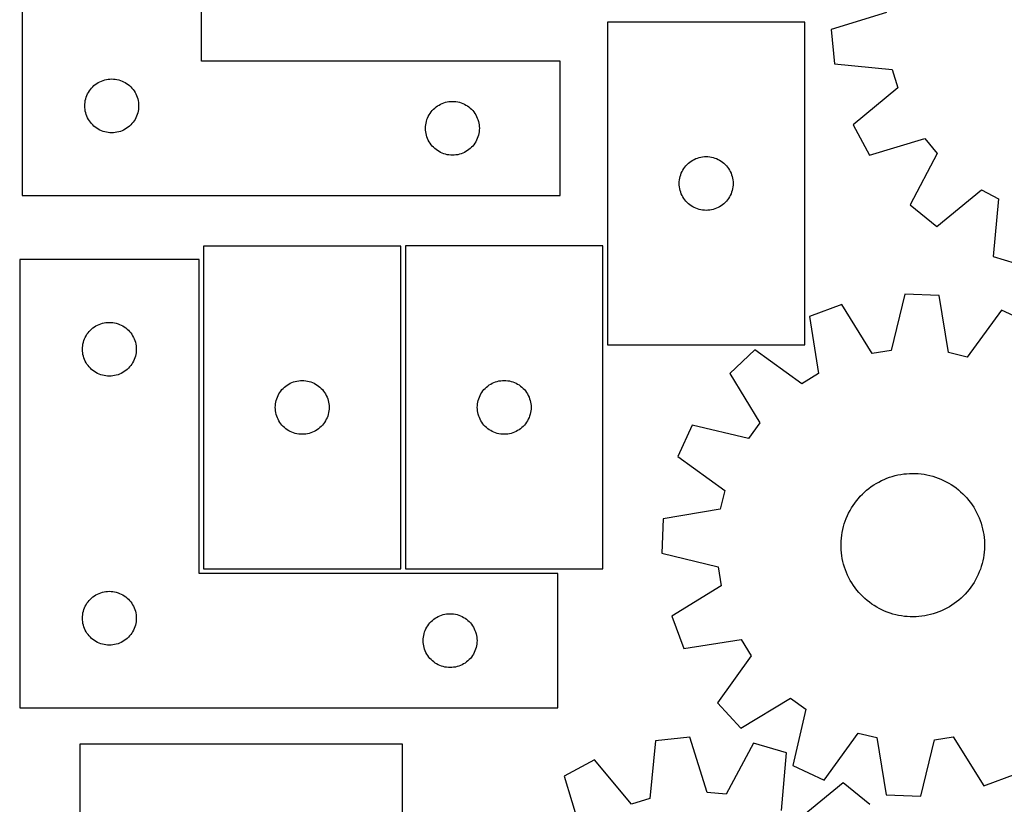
# Model space of a CAD drawing. Header units: millimetres. Extents: x 7 to 1243, y 7 to 1529.
# Tile 14 of 26: x 7 to 336, y 1039 to 1301. Entities that reach past the tile are written whole.
import ezdxf

# ---------------------------------------------------------------- set-up
doc = ezdxf.new("R2010")
doc.units = ezdxf.units.MM
doc.layers.add('CUT', color=7, linetype='CONTINUOUS', true_color=0x000000)

msp = doc.modelspace()

# ---------------------------------------------------------------- linework, layer by layer
at = {"layer": 'CUT'}
for p, q in [((7.358367, 1392.456818), (7.358367, 1242.456818)), ((67.358367, 1287.456818), (67.358367, 1392.456818)), ((296.609972, 1303.73497), (278.089155, 1298.04096)), ((269.239775, 1300.493684), (203.239775, 1300.493684)), ((203.239775, 1300.493684), (203.239775, 1192.493684)), ((269.239775, 1192.493684), (269.239775, 1300.493684)), ((278.089155, 1298.04096), (279.223285, 1286.560576)), ((187.358367, 1287.456818), (67.358367, 1287.456818)), ((187.358367, 1242.456818), (187.358367, 1287.456818)), ((279.223285, 1286.560576), (298.500232, 1284.60055)), ((36.183631, 1281.379822), (36.769739, 1281.437549)), ((36.769739, 1281.437549), (37.358367, 1281.456818)), ((37.358367, 1281.456818), (37.946995, 1281.437549)), ((37.946995, 1281.437549), (38.533103, 1281.379822)), ((298.500232, 1284.60055), (300.368523, 1278.448137)), ((30.218187, 1277.935671), (30.591809, 1278.390931)), ((30.591809, 1278.390931), (30.994406, 1278.820779)), ((30.994406, 1278.820779), (31.424255, 1279.223377)), ((31.424255, 1279.223377), (31.879514, 1279.596999)), ((31.879514, 1279.596999), (32.358235, 1279.940045)), ((32.358235, 1279.940045), (32.858367, 1280.251047)), ((32.858367, 1280.251047), (33.377769, 1280.528673)), ((33.377769, 1280.528673), (33.914216, 1280.771734)), ((33.914216, 1280.771734), (34.465412, 1280.97919)), ((34.465412, 1280.97919), (35.028996, 1281.150151)), ((35.028996, 1281.150151), (35.602554, 1281.283886)), ((35.602554, 1281.283886), (36.183631, 1281.379822)), ((38.533103, 1281.379822), (39.11418, 1281.283886)), ((39.11418, 1281.283886), (39.687738, 1281.150151)), ((39.687738, 1281.150151), (40.251322, 1280.97919)), ((40.251322, 1280.97919), (40.802518, 1280.771734)), ((40.802518, 1280.771734), (41.338965, 1280.528673)), ((41.338965, 1280.528673), (41.858367, 1280.251047)), ((41.858367, 1280.251047), (42.358499, 1279.940045)), ((42.358499, 1279.940045), (42.83722, 1279.596999)), ((42.83722, 1279.596999), (43.292479, 1279.223377)), ((43.292479, 1279.223377), (43.722328, 1278.820779)), ((43.722328, 1278.820779), (44.124925, 1278.390931)), ((44.124925, 1278.390931), (44.498547, 1277.935671)), ((300.368523, 1278.448137), (285.436522, 1266.099949)), ((28.665035, 1274.78619), (28.835996, 1275.349774)), ((28.835996, 1275.349774), (29.043451, 1275.900969)), ((29.043451, 1275.900969), (29.286512, 1276.437417)), ((29.286512, 1276.437417), (29.564138, 1276.956818)), ((29.564138, 1276.956818), (29.87514, 1277.456951)), ((29.87514, 1277.456951), (30.218187, 1277.935671)), ((44.498547, 1277.935671), (44.841593, 1277.456951)), ((44.841593, 1277.456951), (45.152596, 1276.956818)), ((45.152596, 1276.956818), (45.430222, 1276.437417)), ((45.430222, 1276.437417), (45.673283, 1275.900969)), ((45.673283, 1275.900969), (45.880738, 1275.349774)), ((45.880738, 1275.349774), (46.051699, 1274.78619)), ((28.358367, 1272.456818), (28.377637, 1273.045447)), ((28.377637, 1271.86819), (28.358367, 1272.456818)), ((28.377637, 1273.045447), (28.435363, 1273.631554)), ((28.435363, 1271.282083), (28.377637, 1271.86819)), ((28.435363, 1273.631554), (28.531299, 1274.212631)), ((28.531299, 1274.212631), (28.665035, 1274.78619)), ((46.051699, 1274.78619), (46.185435, 1274.212631)), ((46.185435, 1274.212631), (46.281371, 1273.631554)), ((46.281371, 1273.631554), (46.339097, 1273.045447)), ((46.339097, 1271.86819), (46.281371, 1271.282083)), ((46.339097, 1273.045447), (46.358367, 1272.456818)), ((46.358367, 1272.456818), (46.339097, 1271.86819)), ((144.994406, 1271.320779), (145.424255, 1271.723377)), ((145.424255, 1271.723377), (145.879514, 1272.096999)), ((145.879514, 1272.096999), (146.358235, 1272.440045)), ((146.358235, 1272.440045), (146.858367, 1272.751047)), ((146.858367, 1272.751047), (147.377769, 1273.028673)), ((147.377769, 1273.028673), (147.914216, 1273.271734)), ((147.914216, 1273.271734), (148.465412, 1273.47919)), ((148.465412, 1273.47919), (149.028996, 1273.650151)), ((149.028996, 1273.650151), (149.602554, 1273.783886)), ((149.602554, 1273.783886), (150.183631, 1273.879822)), ((150.183631, 1273.879822), (150.769739, 1273.937549)), ((150.769739, 1273.937549), (151.358367, 1273.956818)), ((151.358367, 1273.956818), (151.946995, 1273.937549)), ((151.946995, 1273.937549), (152.533103, 1273.879822)), ((152.533103, 1273.879822), (153.11418, 1273.783886)), ((153.11418, 1273.783886), (153.687738, 1273.650151)), ((153.687738, 1273.650151), (154.251322, 1273.47919)), ((154.251322, 1273.47919), (154.802518, 1273.271734)), ((154.802518, 1273.271734), (155.338965, 1273.028673)), ((155.338965, 1273.028673), (155.858367, 1272.751047)), ((155.858367, 1272.751047), (156.358499, 1272.440045)), ((156.358499, 1272.440045), (156.83722, 1272.096999)), ((156.83722, 1272.096999), (157.292479, 1271.723377)), ((157.292479, 1271.723377), (157.722328, 1271.320779)), ((28.531299, 1270.701006), (28.435363, 1271.282083)), ((28.665035, 1270.127447), (28.531299, 1270.701006)), ((28.835996, 1269.563863), (28.665035, 1270.127447)), ((29.043451, 1269.012668), (28.835996, 1269.563863)), ((29.286512, 1268.47622), (29.043451, 1269.012668)), ((29.564138, 1267.956818), (29.286512, 1268.47622)), ((45.430222, 1268.47622), (45.152596, 1267.956818)), ((45.673283, 1269.012668), (45.430222, 1268.47622)), ((45.880738, 1269.563863), (45.673283, 1269.012668)), ((46.051699, 1270.127447), (45.880738, 1269.563863)), ((46.185435, 1270.701006), (46.051699, 1270.127447)), ((46.281371, 1271.282083), (46.185435, 1270.701006)), ((142.835996, 1267.849774), (143.043451, 1268.400969)), ((143.043451, 1268.400969), (143.286512, 1268.937417)), ((143.286512, 1268.937417), (143.564138, 1269.456818)), ((143.564138, 1269.456818), (143.87514, 1269.956951)), ((143.87514, 1269.956951), (144.218187, 1270.435671)), ((144.218187, 1270.435671), (144.591809, 1270.890931)), ((144.591809, 1270.890931), (144.994406, 1271.320779)), ((157.722328, 1271.320779), (158.124925, 1270.890931)), ((158.124925, 1270.890931), (158.498547, 1270.435671)), ((158.498547, 1270.435671), (158.841593, 1269.956951)), ((158.841593, 1269.956951), (159.152596, 1269.456818)), ((159.152596, 1269.456818), (159.430222, 1268.937417)), ((159.430222, 1268.937417), (159.673283, 1268.400969)), ((159.673283, 1268.400969), (159.880738, 1267.849774)), ((29.87514, 1267.456686), (29.564138, 1267.956818)), ((30.218187, 1266.977966), (29.87514, 1267.456686)), ((30.591809, 1266.522706), (30.218187, 1266.977966)), ((30.994406, 1266.092857), (30.591809, 1266.522706)), ((31.424255, 1265.69026), (30.994406, 1266.092857)), ((31.879514, 1265.316638), (31.424255, 1265.69026)), ((32.358235, 1264.973592), (31.879514, 1265.316638)), ((32.858367, 1264.66259), (32.358235, 1264.973592)), ((42.358499, 1264.973592), (41.858367, 1264.66259)), ((42.83722, 1265.316638), (42.358499, 1264.973592)), ((43.292479, 1265.69026), (42.83722, 1265.316638)), ((43.722328, 1266.092857), (43.292479, 1265.69026)), ((44.124925, 1266.522706), (43.722328, 1266.092857)), ((44.498547, 1266.977966), (44.124925, 1266.522706)), ((44.841593, 1267.456686), (44.498547, 1266.977966)), ((45.152596, 1267.956818), (44.841593, 1267.456686)), ((142.358367, 1264.956818), (142.377637, 1265.545447)), ((142.377637, 1264.36819), (142.358367, 1264.956818)), ((142.377637, 1265.545447), (142.435363, 1266.131554)), ((142.435363, 1266.131554), (142.531299, 1266.712631)), ((142.531299, 1266.712631), (142.665035, 1267.28619)), ((142.665035, 1267.28619), (142.835996, 1267.849774)), ((159.880738, 1267.849774), (160.051699, 1267.28619)), ((160.051699, 1267.28619), (160.185435, 1266.712631)), ((160.185435, 1266.712631), (160.281371, 1266.131554)), ((160.281371, 1266.131554), (160.339097, 1265.545447)), ((160.339097, 1265.545447), (160.358367, 1264.956818)), ((160.358367, 1264.956818), (160.339097, 1264.36819)), ((285.436522, 1266.099949), (290.877674, 1255.927469)), ((33.377769, 1264.384964), (32.858367, 1264.66259)), ((33.914216, 1264.141903), (33.377769, 1264.384964)), ((34.465412, 1263.934447), (33.914216, 1264.141903)), ((35.028996, 1263.763486), (34.465412, 1263.934447)), ((35.602554, 1263.629751), (35.028996, 1263.763486)), ((36.183631, 1263.533815), (35.602554, 1263.629751)), ((36.769739, 1263.476088), (36.183631, 1263.533815)), ((37.358367, 1263.456818), (36.769739, 1263.476088)), ((37.946995, 1263.476088), (37.358367, 1263.456818)), ((38.533103, 1263.533815), (37.946995, 1263.476088)), ((39.11418, 1263.629751), (38.533103, 1263.533815)), ((39.687738, 1263.763486), (39.11418, 1263.629751)), ((40.251322, 1263.934447), (39.687738, 1263.763486)), ((40.802518, 1264.141903), (40.251322, 1263.934447)), ((41.338965, 1264.384964), (40.802518, 1264.141903)), ((41.858367, 1264.66259), (41.338965, 1264.384964)), ((142.435363, 1263.782083), (142.377637, 1264.36819)), ((142.531299, 1263.201006), (142.435363, 1263.782083)), ((142.665035, 1262.627447), (142.531299, 1263.201006)), ((142.835996, 1262.063863), (142.665035, 1262.627447)), ((143.043451, 1261.512668), (142.835996, 1262.063863)), ((159.880738, 1262.063863), (159.673283, 1261.512668)), ((160.051699, 1262.627447), (159.880738, 1262.063863)), ((160.185435, 1263.201006), (160.051699, 1262.627447)), ((160.281371, 1263.782083), (160.185435, 1263.201006)), ((160.339097, 1264.36819), (160.281371, 1263.782083)), ((143.286512, 1260.97622), (143.043451, 1261.512668)), ((143.564138, 1260.456818), (143.286512, 1260.97622)), ((143.87514, 1259.956686), (143.564138, 1260.456818)), ((144.218187, 1259.477966), (143.87514, 1259.956686)), ((144.591809, 1259.022706), (144.218187, 1259.477966)), ((144.994406, 1258.592857), (144.591809, 1259.022706)), ((145.424255, 1258.19026), (144.994406, 1258.592857)), ((157.722328, 1258.592857), (157.292479, 1258.19026)), ((158.124925, 1259.022706), (157.722328, 1258.592857)), ((158.498547, 1259.477966), (158.124925, 1259.022706)), ((158.841593, 1259.956686), (158.498547, 1259.477966)), ((159.152596, 1260.456818), (158.841593, 1259.956686)), ((159.430222, 1260.97622), (159.152596, 1260.456818)), ((159.673283, 1261.512668), (159.430222, 1260.97622)), ((290.877674, 1255.927469), (309.437321, 1261.493609)), ((309.437321, 1261.493609), (313.517823, 1256.524485)), ((145.879514, 1257.816638), (145.424255, 1258.19026)), ((146.358235, 1257.473592), (145.879514, 1257.816638)), ((146.858367, 1257.16259), (146.358235, 1257.473592)), ((147.377769, 1256.884964), (146.858367, 1257.16259)), ((147.914216, 1256.641903), (147.377769, 1256.884964)), ((148.465412, 1256.434447), (147.914216, 1256.641903)), ((149.028996, 1256.263486), (148.465412, 1256.434447)), ((149.602554, 1256.129751), (149.028996, 1256.263486)), ((150.183631, 1256.033815), (149.602554, 1256.129751)), ((150.769739, 1255.976088), (150.183631, 1256.033815)), ((151.358367, 1255.956818), (150.769739, 1255.976088)), ((151.946995, 1255.976088), (151.358367, 1255.956818)), ((152.533103, 1256.033815), (151.946995, 1255.976088)), ((153.11418, 1256.129751), (152.533103, 1256.033815)), ((153.687738, 1256.263486), (153.11418, 1256.129751)), ((154.251322, 1256.434447), (153.687738, 1256.263486)), ((154.802518, 1256.641903), (154.251322, 1256.434447)), ((155.338965, 1256.884964), (154.802518, 1256.641903)), ((155.858367, 1257.16259), (155.338965, 1256.884964)), ((156.358499, 1257.473592), (155.858367, 1257.16259)), ((156.83722, 1257.816638), (156.358499, 1257.473592)), ((157.292479, 1258.19026), (156.83722, 1257.816638)), ((233.34682, 1255.016056), (233.910404, 1255.187017)), ((233.910404, 1255.187017), (234.483962, 1255.320752)), ((234.483962, 1255.320752), (235.065039, 1255.416688)), ((235.065039, 1255.416688), (235.651147, 1255.474415)), ((235.651147, 1255.474415), (236.239775, 1255.493684)), ((236.239775, 1255.493684), (236.828403, 1255.474415)), ((236.828403, 1255.474415), (237.414511, 1255.416688)), ((237.414511, 1255.416688), (237.995588, 1255.320752)), ((237.995588, 1255.320752), (238.569146, 1255.187017)), ((238.569146, 1255.187017), (239.13273, 1255.016056)), ((313.517823, 1256.524485), (304.4479, 1239.402017)), ((228.756548, 1251.493817), (229.099595, 1251.972537)), ((229.099595, 1251.972537), (229.473217, 1252.427797)), ((229.473217, 1252.427797), (229.875814, 1252.857645)), ((229.875814, 1252.857645), (230.305663, 1253.260243)), ((230.305663, 1253.260243), (230.760922, 1253.633865)), ((230.760922, 1253.633865), (231.239643, 1253.976911)), ((231.239643, 1253.976911), (231.739775, 1254.287913)), ((231.739775, 1254.287913), (232.259177, 1254.565539)), ((232.259177, 1254.565539), (232.795624, 1254.8086)), ((232.795624, 1254.8086), (233.34682, 1255.016056)), ((239.13273, 1255.016056), (239.683926, 1254.8086)), ((239.683926, 1254.8086), (240.220373, 1254.565539)), ((240.220373, 1254.565539), (240.739775, 1254.287913)), ((240.739775, 1254.287913), (241.239907, 1253.976911)), ((241.239907, 1253.976911), (241.718628, 1253.633865)), ((241.718628, 1253.633865), (242.173887, 1253.260243)), ((242.173887, 1253.260243), (242.603736, 1252.857645)), ((242.603736, 1252.857645), (243.006333, 1252.427797)), ((243.006333, 1252.427797), (243.379955, 1251.972537)), ((243.379955, 1251.972537), (243.723002, 1251.493817)), ((227.412707, 1248.249497), (227.546443, 1248.823056)), ((227.546443, 1248.823056), (227.717404, 1249.38664)), ((227.717404, 1249.38664), (227.924859, 1249.937835)), ((227.924859, 1249.937835), (228.16792, 1250.474283)), ((228.16792, 1250.474283), (228.445546, 1250.993684)), ((228.445546, 1250.993684), (228.756548, 1251.493817)), ((243.723002, 1251.493817), (244.034004, 1250.993684)), ((244.034004, 1250.993684), (244.31163, 1250.474283)), ((244.31163, 1250.474283), (244.554691, 1249.937835)), ((244.554691, 1249.937835), (244.762146, 1249.38664)), ((244.762146, 1249.38664), (244.933107, 1248.823056)), ((244.933107, 1248.823056), (245.066843, 1248.249497)), ((227.239775, 1246.493684), (227.259045, 1247.082313)), ((227.259045, 1245.905056), (227.239775, 1246.493684)), ((227.259045, 1247.082313), (227.316771, 1247.66842)), ((227.316771, 1245.318949), (227.259045, 1245.905056)), ((227.316771, 1247.66842), (227.412707, 1248.249497)), ((227.412707, 1244.737872), (227.316771, 1245.318949)), ((245.066843, 1248.249497), (245.162779, 1247.66842)), ((245.162779, 1245.318949), (245.066843, 1244.737872)), ((245.162779, 1247.66842), (245.220505, 1247.082313)), ((245.220505, 1245.905056), (245.162779, 1245.318949)), ((245.220505, 1247.082313), (245.239775, 1246.493684)), ((245.239775, 1246.493684), (245.220505, 1245.905056)), ((7.358367, 1242.456818), (187.358367, 1242.456818)), ((227.546443, 1244.164313), (227.412707, 1244.737872)), ((227.717404, 1243.600729), (227.546443, 1244.164313)), ((227.924859, 1243.049534), (227.717404, 1243.600729)), ((228.16792, 1242.513086), (227.924859, 1243.049534)), ((228.445546, 1241.993684), (228.16792, 1242.513086)), ((228.756548, 1241.493552), (228.445546, 1241.993684)), ((244.034004, 1241.993684), (243.723002, 1241.493552)), ((244.31163, 1242.513086), (244.034004, 1241.993684)), ((244.554691, 1243.049534), (244.31163, 1242.513086)), ((244.762146, 1243.600729), (244.554691, 1243.049534)), ((244.933107, 1244.164313), (244.762146, 1243.600729)), ((245.066843, 1244.737872), (244.933107, 1244.164313)), ((313.367708, 1232.08611), (328.384516, 1244.331023)), ((328.384516, 1244.331023), (334.05601, 1241.301691)), ((229.099595, 1241.014832), (228.756548, 1241.493552)), ((229.473217, 1240.559572), (229.099595, 1241.014832)), ((229.875814, 1240.129723), (229.473217, 1240.559572)), ((230.305663, 1239.727126), (229.875814, 1240.129723)), ((230.760922, 1239.353504), (230.305663, 1239.727126)), ((231.239643, 1239.010458), (230.760922, 1239.353504)), ((231.739775, 1238.699456), (231.239643, 1239.010458)), ((232.259177, 1238.42183), (231.739775, 1238.699456)), ((240.739775, 1238.699456), (240.220373, 1238.42183)), ((241.239907, 1239.010458), (240.739775, 1238.699456)), ((241.718628, 1239.353504), (241.239907, 1239.010458)), ((242.173887, 1239.727126), (241.718628, 1239.353504)), ((242.603736, 1240.129723), (242.173887, 1239.727126)), ((243.006333, 1240.559572), (242.603736, 1240.129723)), ((243.379955, 1241.014832), (243.006333, 1240.559572)), ((243.723002, 1241.493552), (243.379955, 1241.014832)), ((304.4479, 1239.402017), (313.367708, 1232.08611)), ((334.05601, 1241.301691), (332.228979, 1222.011684)), ((232.795624, 1238.178769), (232.259177, 1238.42183)), ((233.34682, 1237.971313), (232.795624, 1238.178769)), ((233.910404, 1237.800352), (233.34682, 1237.971313)), ((234.483962, 1237.666617), (233.910404, 1237.800352)), ((235.065039, 1237.570681), (234.483962, 1237.666617)), ((235.651147, 1237.512954), (235.065039, 1237.570681)), ((236.239775, 1237.493684), (235.651147, 1237.512954)), ((236.828403, 1237.512954), (236.239775, 1237.493684)), ((237.414511, 1237.570681), (236.828403, 1237.512954)), ((237.995588, 1237.666617), (237.414511, 1237.570681)), ((238.569146, 1237.800352), (237.995588, 1237.666617)), ((239.13273, 1237.971313), (238.569146, 1237.800352)), ((239.683926, 1238.178769), (239.13273, 1237.971313)), ((240.220373, 1238.42183), (239.683926, 1238.178769)), ((134.087736, 1225.56595), (68.087736, 1225.56595)), ((68.087736, 1225.56595), (68.087736, 1117.56595)), ((134.087736, 1117.56595), (134.087736, 1225.56595)), ((201.665739, 1225.580599), (135.665739, 1225.580599)), ((135.665739, 1225.580599), (135.665739, 1117.580599)), ((201.665739, 1117.580599), (201.665739, 1225.580599)), ((66.573699, 1221.020539), (6.573699, 1221.020539)), ((6.573699, 1221.020539), (6.573699, 1071.020539)), ((66.573699, 1116.020539), (66.573699, 1221.020539)), ((332.228979, 1222.011684), (343.269483, 1218.66613)), ((302.687878, 1209.432356), (298.144329, 1190.596258)), ((314.216294, 1209.006817), (302.687878, 1209.432356)), ((317.358805, 1189.887009), (314.216294, 1209.006817)), ((281.575934, 1206.037147), (270.762219, 1202.018561)), ((291.796069, 1189.575335), (281.575934, 1206.037147)), ((335.020477, 1204.06439), (323.614523, 1188.400846)), ((345.508498, 1199.259509), (335.020477, 1204.06439)), ((32.073699, 1198.814768), (32.593101, 1199.092394)), ((32.593101, 1199.092394), (33.129548, 1199.335455)), ((33.129548, 1199.335455), (33.680744, 1199.54291)), ((33.680744, 1199.54291), (34.244328, 1199.713872)), ((34.244328, 1199.713872), (34.817886, 1199.847607)), ((34.817886, 1199.847607), (35.398963, 1199.943543)), ((35.398963, 1199.943543), (35.985071, 1200.001269)), ((35.985071, 1200.001269), (36.573699, 1200.020539)), ((36.573699, 1200.020539), (37.162327, 1200.001269)), ((37.162327, 1200.001269), (37.748435, 1199.943543)), ((37.748435, 1199.943543), (38.329512, 1199.847607)), ((38.329512, 1199.847607), (38.90307, 1199.713872)), ((38.90307, 1199.713872), (39.466654, 1199.54291)), ((39.466654, 1199.54291), (40.01785, 1199.335455)), ((40.01785, 1199.335455), (40.554297, 1199.092394)), ((40.554297, 1199.092394), (41.073699, 1198.814768)), ((270.762219, 1202.018561), (273.772791, 1182.877534)), ((28.77947, 1195.520539), (29.090472, 1196.020671)), ((29.090472, 1196.020671), (29.433519, 1196.499392)), ((29.433519, 1196.499392), (29.807141, 1196.954652)), ((29.807141, 1196.954652), (30.209738, 1197.3845)), ((30.209738, 1197.3845), (30.639587, 1197.787097)), ((30.639587, 1197.787097), (31.094846, 1198.160719)), ((31.094846, 1198.160719), (31.573567, 1198.503766)), ((31.573567, 1198.503766), (32.073699, 1198.814768)), ((41.073699, 1198.814768), (41.573831, 1198.503766)), ((41.573831, 1198.503766), (42.052552, 1198.160719)), ((42.052552, 1198.160719), (42.507811, 1197.787097)), ((42.507811, 1197.787097), (42.93766, 1197.3845)), ((42.93766, 1197.3845), (43.340257, 1196.954652)), ((43.340257, 1196.954652), (43.713879, 1196.499392)), ((43.713879, 1196.499392), (44.056926, 1196.020671)), ((44.056926, 1196.020671), (44.367928, 1195.520539)), ((27.650695, 1192.195275), (27.746631, 1192.776352)), ((27.746631, 1192.776352), (27.880367, 1193.349911)), ((27.880367, 1193.349911), (28.051328, 1193.913494)), ((28.051328, 1193.913494), (28.258783, 1194.46469)), ((28.258783, 1194.46469), (28.501844, 1195.001137)), ((28.501844, 1195.001137), (28.77947, 1195.520539)), ((44.367928, 1195.520539), (44.645554, 1195.001137)), ((44.645554, 1195.001137), (44.888615, 1194.46469)), ((44.888615, 1194.46469), (45.09607, 1193.913494)), ((45.09607, 1193.913494), (45.267031, 1193.349911)), ((45.267031, 1193.349911), (45.400767, 1192.776352)), ((45.400767, 1192.776352), (45.496703, 1192.195275)), ((203.239775, 1192.493684), (269.239775, 1192.493684)), ((27.573699, 1191.020539), (27.592969, 1191.609167)), ((27.592969, 1190.431911), (27.573699, 1191.020539)), ((27.592969, 1191.609167), (27.650695, 1192.195275)), ((27.650695, 1189.845803), (27.592969, 1190.431911)), ((27.746631, 1189.264726), (27.650695, 1189.845803)), ((27.880367, 1188.691168), (27.746631, 1189.264726)), ((45.400767, 1189.264726), (45.267031, 1188.691168)), ((45.496703, 1189.845803), (45.400767, 1189.264726)), ((45.496703, 1192.195275), (45.554429, 1191.609167)), ((45.554429, 1190.431911), (45.496703, 1189.845803)), ((45.554429, 1191.609167), (45.573699, 1191.020539)), ((45.573699, 1191.020539), (45.554429, 1190.431911)), ((252.556617, 1190.802605), (244.103894, 1182.951686)), ((268.298454, 1179.504951), (252.556617, 1190.802605)), ((298.144329, 1190.596258), (291.796069, 1189.575335)), ((323.614523, 1188.400846), (317.358805, 1189.887009)), ((28.051328, 1188.127584), (27.880367, 1188.691168)), ((28.258783, 1187.576388), (28.051328, 1188.127584)), ((28.501844, 1187.039941), (28.258783, 1187.576388)), ((28.77947, 1186.520539), (28.501844, 1187.039941)), ((29.090472, 1186.020407), (28.77947, 1186.520539)), ((29.433519, 1185.541686), (29.090472, 1186.020407)), ((44.056926, 1186.020407), (43.713879, 1185.541686)), ((44.367928, 1186.520539), (44.056926, 1186.020407)), ((44.645554, 1187.039941), (44.367928, 1186.520539)), ((44.888615, 1187.576388), (44.645554, 1187.039941)), ((45.09607, 1188.127584), (44.888615, 1187.576388)), ((45.267031, 1188.691168), (45.09607, 1188.127584)), ((29.807141, 1185.086427), (29.433519, 1185.541686)), ((30.209738, 1184.656578), (29.807141, 1185.086427)), ((30.639587, 1184.253981), (30.209738, 1184.656578)), ((31.094846, 1183.880359), (30.639587, 1184.253981)), ((31.573567, 1183.537313), (31.094846, 1183.880359)), ((32.073699, 1183.226311), (31.573567, 1183.537313)), ((32.593101, 1182.948684), (32.073699, 1183.226311)), ((33.129548, 1182.705623), (32.593101, 1182.948684)), ((33.680744, 1182.498168), (33.129548, 1182.705623)), ((40.01785, 1182.705623), (39.466654, 1182.498168)), ((40.554297, 1182.948684), (40.01785, 1182.705623)), ((41.073699, 1183.226311), (40.554297, 1182.948684)), ((41.573831, 1183.537313), (41.073699, 1183.226311)), ((42.052552, 1183.880359), (41.573831, 1183.537313)), ((42.507811, 1184.253981), (42.052552, 1183.880359)), ((42.93766, 1184.656578), (42.507811, 1184.253981)), ((43.340257, 1185.086427), (42.93766, 1184.656578)), ((43.713879, 1185.541686), (43.340257, 1185.086427)), ((244.103894, 1182.951686), (254.210253, 1166.419779)), ((273.772791, 1182.877534), (268.298454, 1179.504951)), ((34.244328, 1182.327207), (33.680744, 1182.498168)), ((34.817886, 1182.193472), (34.244328, 1182.327207)), ((35.398963, 1182.097535), (34.817886, 1182.193472)), ((35.985071, 1182.039809), (35.398963, 1182.097535)), ((36.573699, 1182.020539), (35.985071, 1182.039809)), ((37.162327, 1182.039809), (36.573699, 1182.020539)), ((37.748435, 1182.097535), (37.162327, 1182.039809)), ((38.329512, 1182.193472), (37.748435, 1182.097535)), ((38.90307, 1182.327207), (38.329512, 1182.193472)), ((39.466654, 1182.498168), (38.90307, 1182.327207)), ((96.087604, 1179.049177), (96.587736, 1179.360179)), ((96.587736, 1179.360179), (97.107138, 1179.637805)), ((97.107138, 1179.637805), (97.643586, 1179.880866)), ((97.643586, 1179.880866), (98.194781, 1180.088321)), ((98.194781, 1180.088321), (98.758365, 1180.259283)), ((98.758365, 1180.259283), (99.331924, 1180.393018)), ((99.331924, 1180.393018), (99.913001, 1180.488954)), ((99.913001, 1180.488954), (100.499108, 1180.54668)), ((100.499108, 1180.54668), (101.087736, 1180.56595)), ((101.087736, 1180.56595), (101.676365, 1180.54668)), ((101.676365, 1180.54668), (102.262472, 1180.488954)), ((102.262472, 1180.488954), (102.843549, 1180.393018)), ((102.843549, 1180.393018), (103.417108, 1180.259283)), ((103.417108, 1180.259283), (103.980692, 1180.088321)), ((103.980692, 1180.088321), (104.531887, 1179.880866)), ((104.531887, 1179.880866), (105.068335, 1179.637805)), ((105.068335, 1179.637805), (105.587736, 1179.360179)), ((105.587736, 1179.360179), (106.087869, 1179.049177)), ((163.665607, 1179.063825), (164.165739, 1179.374827)), ((164.165739, 1179.374827), (164.685141, 1179.652453)), ((164.685141, 1179.652453), (165.221588, 1179.895514)), ((165.221588, 1179.895514), (165.772784, 1180.10297)), ((165.772784, 1180.10297), (166.336368, 1180.273931)), ((166.336368, 1180.273931), (166.909926, 1180.407666)), ((166.909926, 1180.407666), (167.491004, 1180.503602)), ((167.491004, 1180.503602), (168.077111, 1180.561329)), ((168.077111, 1180.561329), (168.665739, 1180.580599)), ((168.665739, 1180.580599), (169.254368, 1180.561329)), ((169.254368, 1180.561329), (169.840475, 1180.503602)), ((169.840475, 1180.503602), (170.421552, 1180.407666)), ((170.421552, 1180.407666), (170.995111, 1180.273931)), ((170.995111, 1180.273931), (171.558695, 1180.10297)), ((171.558695, 1180.10297), (172.10989, 1179.895514)), ((172.10989, 1179.895514), (172.646338, 1179.652453)), ((172.646338, 1179.652453), (173.165739, 1179.374827)), ((173.165739, 1179.374827), (173.665871, 1179.063825)), ((93.015882, 1175.546548), (93.293508, 1176.06595)), ((93.293508, 1176.06595), (93.60451, 1176.566082)), ((93.60451, 1176.566082), (93.947556, 1177.044803)), ((93.947556, 1177.044803), (94.321178, 1177.500062)), ((94.321178, 1177.500062), (94.723775, 1177.929911)), ((94.723775, 1177.929911), (95.153624, 1178.332508)), ((95.153624, 1178.332508), (95.608884, 1178.70613)), ((95.608884, 1178.70613), (96.087604, 1179.049177)), ((106.087869, 1179.049177), (106.566589, 1178.70613)), ((106.566589, 1178.70613), (107.021849, 1178.332508)), ((107.021849, 1178.332508), (107.451697, 1177.929911)), ((107.451697, 1177.929911), (107.854295, 1177.500062)), ((107.854295, 1177.500062), (108.227916, 1177.044803)), ((108.227916, 1177.044803), (108.570963, 1176.566082)), ((108.570963, 1176.566082), (108.881965, 1176.06595)), ((108.881965, 1176.06595), (109.159591, 1175.546548)), ((160.593885, 1175.561197), (160.871511, 1176.080599)), ((160.871511, 1176.080599), (161.182513, 1176.580731)), ((161.182513, 1176.580731), (161.525559, 1177.059451)), ((161.525559, 1177.059451), (161.899181, 1177.514711)), ((161.899181, 1177.514711), (162.301778, 1177.94456)), ((162.301778, 1177.94456), (162.731627, 1178.347157)), ((162.731627, 1178.347157), (163.186887, 1178.720779)), ((163.186887, 1178.720779), (163.665607, 1179.063825)), ((173.665871, 1179.063825), (174.144592, 1178.720779)), ((174.144592, 1178.720779), (174.599852, 1178.347157)), ((174.599852, 1178.347157), (175.0297, 1177.94456)), ((175.0297, 1177.94456), (175.432298, 1177.514711)), ((175.432298, 1177.514711), (175.805919, 1177.059451)), ((175.805919, 1177.059451), (176.148966, 1176.580731)), ((176.148966, 1176.580731), (176.459968, 1176.080599)), ((176.459968, 1176.080599), (176.737594, 1175.561197)), ((92.107006, 1172.154578), (92.164733, 1172.740686)), ((92.164733, 1172.740686), (92.260669, 1173.321763)), ((92.260669, 1173.321763), (92.394404, 1173.895321)), ((92.394404, 1173.895321), (92.565365, 1174.458905)), ((92.565365, 1174.458905), (92.772821, 1175.010101)), ((92.772821, 1175.010101), (93.015882, 1175.546548)), ((109.159591, 1175.546548), (109.402652, 1175.010101)), ((109.402652, 1175.010101), (109.610108, 1174.458905)), ((109.610108, 1174.458905), (109.781069, 1173.895321)), ((109.781069, 1173.895321), (109.914804, 1173.321763)), ((109.914804, 1173.321763), (110.01074, 1172.740686)), ((110.01074, 1172.740686), (110.068467, 1172.154578)), ((159.685009, 1172.169227), (159.742736, 1172.755334)), ((159.742736, 1172.755334), (159.838672, 1173.336411)), ((159.838672, 1173.336411), (159.972407, 1173.90997)), ((159.972407, 1173.90997), (160.143368, 1174.473554)), ((160.143368, 1174.473554), (160.350824, 1175.024749)), ((160.350824, 1175.024749), (160.593885, 1175.561197)), ((176.737594, 1175.561197), (176.980655, 1175.024749)), ((176.980655, 1175.024749), (177.188111, 1174.473554)), ((177.188111, 1174.473554), (177.359072, 1173.90997)), ((177.359072, 1173.90997), (177.492807, 1173.336411)), ((177.492807, 1173.336411), (177.588743, 1172.755334)), ((177.588743, 1172.755334), (177.64647, 1172.169227)), ((92.087736, 1171.56595), (92.107006, 1172.154578)), ((92.107006, 1170.977322), (92.087736, 1171.56595)), ((92.164733, 1170.391214), (92.107006, 1170.977322)), ((92.260669, 1169.810137), (92.164733, 1170.391214)), ((92.394404, 1169.236579), (92.260669, 1169.810137)), ((109.914804, 1169.810137), (109.781069, 1169.236579)), ((110.01074, 1170.391214), (109.914804, 1169.810137)), ((110.068467, 1170.977322), (110.01074, 1170.391214)), ((110.068467, 1172.154578), (110.087736, 1171.56595)), ((110.087736, 1171.56595), (110.068467, 1170.977322)), ((159.665739, 1171.580599), (159.685009, 1172.169227)), ((159.685009, 1170.99197), (159.665739, 1171.580599)), ((159.742736, 1170.405863), (159.685009, 1170.99197)), ((159.838672, 1169.824786), (159.742736, 1170.405863)), ((159.972407, 1169.251227), (159.838672, 1169.824786)), ((177.492807, 1169.824786), (177.359072, 1169.251227)), ((177.588743, 1170.405863), (177.492807, 1169.824786)), ((177.64647, 1170.99197), (177.588743, 1170.405863)), ((177.64647, 1172.169227), (177.665739, 1171.580599)), ((177.665739, 1171.580599), (177.64647, 1170.99197)), ((92.565365, 1168.672995), (92.394404, 1169.236579)), ((92.772821, 1168.121799), (92.565365, 1168.672995)), ((93.015882, 1167.585352), (92.772821, 1168.121799)), ((93.293508, 1167.06595), (93.015882, 1167.585352)), ((93.60451, 1166.565818), (93.293508, 1167.06595)), ((93.947556, 1166.087097), (93.60451, 1166.565818)), ((108.570963, 1166.565818), (108.227916, 1166.087097)), ((108.881965, 1167.06595), (108.570963, 1166.565818)), ((109.159591, 1167.585352), (108.881965, 1167.06595)), ((109.402652, 1168.121799), (109.159591, 1167.585352)), ((109.610108, 1168.672995), (109.402652, 1168.121799)), ((109.781069, 1169.236579), (109.610108, 1168.672995)), ((160.143368, 1168.687643), (159.972407, 1169.251227)), ((160.350824, 1168.136448), (160.143368, 1168.687643)), ((160.593885, 1167.6), (160.350824, 1168.136448)), ((160.871511, 1167.080599), (160.593885, 1167.6)), ((161.182513, 1166.580466), (160.871511, 1167.080599)), ((161.525559, 1166.101746), (161.182513, 1166.580466)), ((176.148966, 1166.580466), (175.805919, 1166.101746)), ((176.459968, 1167.080599), (176.148966, 1166.580466)), ((176.737594, 1167.6), (176.459968, 1167.080599)), ((176.980655, 1168.136448), (176.737594, 1167.6)), ((177.188111, 1168.687643), (176.980655, 1168.136448)), ((177.359072, 1169.251227), (177.188111, 1168.687643)), ((254.210253, 1166.419779), (250.443257, 1161.20898)), ((94.321178, 1165.631838), (93.947556, 1166.087097)), ((94.723775, 1165.201989), (94.321178, 1165.631838)), ((95.153624, 1164.799392), (94.723775, 1165.201989)), ((95.608884, 1164.42577), (95.153624, 1164.799392)), ((96.087604, 1164.082724), (95.608884, 1164.42577)), ((96.587736, 1163.771721), (96.087604, 1164.082724)), ((97.107138, 1163.494095), (96.587736, 1163.771721)), ((97.643586, 1163.251034), (97.107138, 1163.494095)), ((98.194781, 1163.043579), (97.643586, 1163.251034)), ((98.758365, 1162.872618), (98.194781, 1163.043579)), ((99.331924, 1162.738883), (98.758365, 1162.872618)), ((103.417108, 1162.872618), (102.843549, 1162.738883)), ((103.980692, 1163.043579), (103.417108, 1162.872618)), ((104.531887, 1163.251034), (103.980692, 1163.043579)), ((105.068335, 1163.494095), (104.531887, 1163.251034)), ((105.587736, 1163.771721), (105.068335, 1163.494095)), ((106.087869, 1164.082724), (105.587736, 1163.771721)), ((106.566589, 1164.42577), (106.087869, 1164.082724)), ((107.021849, 1164.799392), (106.566589, 1164.42577)), ((107.451697, 1165.201989), (107.021849, 1164.799392)), ((107.854295, 1165.631838), (107.451697, 1165.201989)), ((108.227916, 1166.087097), (107.854295, 1165.631838)), ((161.899181, 1165.646486), (161.525559, 1166.101746)), ((162.301778, 1165.216637), (161.899181, 1165.646486)), ((162.731627, 1164.81404), (162.301778, 1165.216637)), ((163.186887, 1164.440418), (162.731627, 1164.81404)), ((163.665607, 1164.097372), (163.186887, 1164.440418)), ((164.165739, 1163.78637), (163.665607, 1164.097372)), ((164.685141, 1163.508744), (164.165739, 1163.78637)), ((165.221588, 1163.265683), (164.685141, 1163.508744)), ((165.772784, 1163.058227), (165.221588, 1163.265683)), ((166.336368, 1162.887266), (165.772784, 1163.058227)), ((166.909926, 1162.753531), (166.336368, 1162.887266)), ((170.995111, 1162.887266), (170.421552, 1162.753531)), ((171.558695, 1163.058227), (170.995111, 1162.887266)), ((172.10989, 1163.265683), (171.558695, 1163.058227)), ((172.646338, 1163.508744), (172.10989, 1163.265683)), ((173.165739, 1163.78637), (172.646338, 1163.508744)), ((173.665871, 1164.097372), (173.165739, 1163.78637)), ((174.144592, 1164.440418), (173.665871, 1164.097372)), ((174.599852, 1164.81404), (174.144592, 1164.440418)), ((175.0297, 1165.216637), (174.599852, 1164.81404)), ((175.432298, 1165.646486), (175.0297, 1165.216637)), ((175.805919, 1166.101746), (175.432298, 1165.646486)), ((231.576271, 1165.622512), (226.771389, 1155.134491)), ((250.443257, 1161.20898), (231.576271, 1165.622512)), ((99.913001, 1162.642946), (99.331924, 1162.738883)), ((100.499108, 1162.58522), (99.913001, 1162.642946)), ((101.087736, 1162.56595), (100.499108, 1162.58522)), ((101.676365, 1162.58522), (101.087736, 1162.56595)), ((102.262472, 1162.642946), (101.676365, 1162.58522)), ((102.843549, 1162.738883), (102.262472, 1162.642946)), ((167.491004, 1162.657595), (166.909926, 1162.753531)), ((168.077111, 1162.599868), (167.491004, 1162.657595)), ((168.665739, 1162.580599), (168.077111, 1162.599868)), ((169.254368, 1162.599868), (168.665739, 1162.580599)), ((169.840475, 1162.657595), (169.254368, 1162.599868)), ((170.421552, 1162.753531), (169.840475, 1162.657595)), ((226.771389, 1155.134491), (242.434934, 1143.728537)), ((293.125923, 1146.12207), (293.978274, 1146.603934)), ((293.978274, 1146.603934), (294.84957, 1147.050631)), ((294.84957, 1147.050631), (295.738361, 1147.461417)), ((295.738361, 1147.461417), (296.643168, 1147.835609)), ((296.643168, 1147.835609), (297.562485, 1148.172583)), ((297.562485, 1148.172583), (298.494781, 1148.47178)), ((298.494781, 1148.47178), (299.438505, 1148.732701)), ((299.438505, 1148.732701), (300.392087, 1148.954911)), ((300.392087, 1148.954911), (301.353938, 1149.138041)), ((301.353938, 1149.138041), (302.322459, 1149.281786)), ((302.322459, 1149.281786), (303.296037, 1149.385907)), ((303.296037, 1149.385907), (304.273052, 1149.45023)), ((304.273052, 1149.45023), (305.251877, 1149.474649)), ((305.251877, 1149.474649), (306.230884, 1149.459123)), ((306.230884, 1149.459123), (307.208442, 1149.403677)), ((307.208442, 1149.403677), (308.182926, 1149.308404)), ((308.182926, 1149.308404), (309.152713, 1149.173463)), ((309.152713, 1149.173463), (310.116188, 1148.999077)), ((310.116188, 1148.999077), (311.071749, 1148.785538)), ((311.071749, 1148.785538), (312.017804, 1148.533201)), ((312.017804, 1148.533201), (312.95278, 1148.242486)), ((312.95278, 1148.242486), (313.87512, 1147.913876)), ((313.87512, 1147.913876), (314.783288, 1147.547918)), ((314.783288, 1147.547918), (315.675774, 1147.145222)), ((315.675774, 1147.145222), (316.551092, 1146.706459)), ((316.551092, 1146.706459), (317.407785, 1146.232357)), ((242.434934, 1143.728537), (240.94877, 1137.472819)), ((288.486612, 1142.541208), (289.196765, 1143.215283)), ((289.196765, 1143.215283), (289.933822, 1143.859831)), ((289.933822, 1143.859831), (290.696556, 1144.473779)), ((290.696556, 1144.473779), (291.483697, 1145.056105)), ((291.483697, 1145.056105), (292.293936, 1145.60584)), ((292.293936, 1145.60584), (293.125923, 1146.12207)), ((317.407785, 1146.232357), (318.244427, 1145.723706)), ((318.244427, 1145.723706), (319.059626, 1145.181354)), ((319.059626, 1145.181354), (319.852024, 1144.606202)), ((319.852024, 1144.606202), (320.620304, 1143.999207)), ((320.620304, 1143.999207), (321.363185, 1143.361381)), ((321.363185, 1143.361381), (322.079432, 1142.693785)), ((285.937961, 1139.572772), (286.529157, 1140.353273)), ((286.529157, 1140.353273), (287.151697, 1141.109011)), ((287.151697, 1141.109011), (287.804544, 1141.838727)), ((287.804544, 1141.838727), (288.486612, 1142.541208)), ((322.079432, 1142.693785), (322.767853, 1141.997529)), ((322.767853, 1141.997529), (323.427302, 1141.273773)), ((323.427302, 1141.273773), (324.056681, 1140.523722)), ((324.056681, 1140.523722), (324.654943, 1139.748623)), ((240.94877, 1137.472819), (221.828963, 1134.330308)), ((283.905475, 1136.229685), (284.362003, 1137.09587)), ((284.362003, 1137.09587), (284.853481, 1137.942714)), ((284.853481, 1137.942714), (285.379092, 1138.768806)), ((285.379092, 1138.768806), (285.937961, 1139.572772)), ((324.654943, 1139.748623), (325.221091, 1138.949767)), ((325.221091, 1138.949767), (325.754184, 1138.128484)), ((325.754184, 1138.128484), (326.253335, 1137.286139)), ((326.253335, 1137.286139), (326.717712, 1136.424136)), ((221.828963, 1134.330308), (221.403423, 1122.801891)), ((282.443168, 1132.600789), (282.752895, 1133.52964)), ((282.752895, 1133.52964), (283.100251, 1134.445084)), ((283.100251, 1134.445084), (283.484658, 1135.345599)), ((283.484658, 1135.345599), (283.905475, 1136.229685)), ((326.717712, 1136.424136), (327.146543, 1135.54391)), ((327.146543, 1135.54391), (327.539114, 1134.646924)), ((327.539114, 1134.646924), (327.894771, 1133.734672)), ((327.894771, 1133.734672), (328.212923, 1132.808673)), ((281.744596, 1129.749353), (281.938598, 1130.709071)), ((281.938598, 1130.709071), (282.171585, 1131.660077)), ((282.171585, 1131.660077), (282.443168, 1132.600789)), ((328.212923, 1132.808673), (328.49304, 1131.870467)), ((328.49304, 1131.870467), (328.734655, 1130.921617)), ((328.734655, 1130.921617), (328.937368, 1129.963701)), ((328.937368, 1129.963701), (329.100839, 1128.998314)), ((281.363901, 1125.855473), (281.399394, 1126.83396)), ((281.399394, 1126.83396), (281.474769, 1127.810184)), ((281.474769, 1127.810184), (281.5899, 1128.782521)), ((281.5899, 1128.782521), (281.744596, 1129.749353)), ((329.100839, 1128.998314), (329.224798, 1128.027063)), ((329.224798, 1128.027063), (329.309038, 1127.051563)), ((329.309038, 1127.051563), (329.353418, 1126.07344)), ((281.368348, 1124.876354), (281.363901, 1125.855473)), ((281.412728, 1123.89823), (281.368348, 1124.876354)), ((281.496968, 1122.922731), (281.412728, 1123.89823)), ((329.322372, 1124.115834), (329.246997, 1123.13961)), ((329.357865, 1125.09432), (329.322372, 1124.115834)), ((329.353418, 1126.07344), (329.357865, 1125.09432)), ((221.403423, 1122.801891), (240.239521, 1118.258343)), ((281.620927, 1121.951479), (281.496968, 1122.922731)), ((281.784398, 1120.986092), (281.620927, 1121.951479)), ((281.987111, 1120.028176), (281.784398, 1120.986092)), ((282.228726, 1119.079326), (281.987111, 1120.028176)), ((328.783168, 1120.240722), (328.550181, 1119.289716)), ((328.97717, 1121.20044), (328.783168, 1120.240722)), ((329.131866, 1122.167272), (328.97717, 1121.20044)), ((329.246997, 1123.13961), (329.131866, 1122.167272)), ((68.087736, 1117.56595), (134.087736, 1117.56595)), ((135.665739, 1117.580599), (201.665739, 1117.580599)), ((240.239521, 1118.258343), (241.260444, 1111.910083)), ((282.508843, 1118.141121), (282.228726, 1119.079326)), ((282.826995, 1117.215121), (282.508843, 1118.141121)), ((283.182652, 1116.30287), (282.826995, 1117.215121)), ((327.968871, 1117.420154), (327.621515, 1116.504709)), ((328.278598, 1118.349005), (327.968871, 1117.420154)), ((328.550181, 1119.289716), (328.278598, 1118.349005)), ((186.573699, 1116.020539), (66.573699, 1116.020539)), ((186.573699, 1071.020539), (186.573699, 1116.020539)), ((283.575223, 1115.405884), (283.182652, 1116.30287)), ((284.004054, 1114.525657), (283.575223, 1115.405884)), ((284.468431, 1113.663654), (284.004054, 1114.525657)), ((284.967582, 1112.82131), (284.468431, 1113.663654)), ((326.359763, 1113.853923), (325.868285, 1113.007079)), ((326.816291, 1114.720109), (326.359763, 1113.853923)), ((327.237108, 1115.604195), (326.816291, 1114.720109)), ((327.621515, 1116.504709), (327.237108, 1115.604195)), ((241.260444, 1111.910083), (224.798633, 1101.689948)), ((285.500675, 1112.000026), (284.967582, 1112.82131)), ((286.066823, 1111.20117), (285.500675, 1112.000026)), ((286.665085, 1110.426072), (286.066823, 1111.20117)), ((287.294464, 1109.67602), (286.665085, 1110.426072)), ((324.192609, 1110.59652), (323.570069, 1109.840782)), ((324.783805, 1111.377021), (324.192609, 1110.59652)), ((325.342674, 1112.180987), (324.783805, 1111.377021)), ((325.868285, 1113.007079), (325.342674, 1112.180987)), ((29.433519, 1106.499392), (29.807141, 1106.954652)), ((29.807141, 1106.954652), (30.209738, 1107.3845)), ((30.209738, 1107.3845), (30.639587, 1107.787097)), ((30.639587, 1107.787097), (31.094846, 1108.160719)), ((31.094846, 1108.160719), (31.573567, 1108.503766)), ((31.573567, 1108.503766), (32.073699, 1108.814768)), ((32.073699, 1108.814768), (32.593101, 1109.092394)), ((32.593101, 1109.092394), (33.129548, 1109.335455)), ((33.129548, 1109.335455), (33.680744, 1109.54291)), ((33.680744, 1109.54291), (34.244328, 1109.713872)), ((34.244328, 1109.713872), (34.817886, 1109.847607)), ((34.817886, 1109.847607), (35.398963, 1109.943543)), ((35.398963, 1109.943543), (35.985071, 1110.001269)), ((35.985071, 1110.001269), (36.573699, 1110.020539)), ((36.573699, 1110.020539), (37.162327, 1110.001269)), ((37.162327, 1110.001269), (37.748435, 1109.943543)), ((37.748435, 1109.943543), (38.329512, 1109.847607)), ((38.329512, 1109.847607), (38.90307, 1109.713872)), ((38.90307, 1109.713872), (39.466654, 1109.54291)), ((39.466654, 1109.54291), (40.01785, 1109.335455)), ((40.01785, 1109.335455), (40.554297, 1109.092394)), ((40.554297, 1109.092394), (41.073699, 1108.814768)), ((41.073699, 1108.814768), (41.573831, 1108.503766)), ((41.573831, 1108.503766), (42.052552, 1108.160719)), ((42.052552, 1108.160719), (42.507811, 1107.787097)), ((42.507811, 1107.787097), (42.93766, 1107.3845)), ((42.93766, 1107.3845), (43.340257, 1106.954652)), ((43.340257, 1106.954652), (43.713879, 1106.499392)), ((287.953913, 1108.952264), (287.294464, 1109.67602)), ((288.642334, 1108.256009), (287.953913, 1108.952264)), ((289.358581, 1107.588412), (288.642334, 1108.256009)), ((290.101462, 1106.950586), (289.358581, 1107.588412)), ((290.869742, 1106.343592), (290.101462, 1106.950586)), ((320.787944, 1107.089963), (320.02521, 1106.476015)), ((321.525001, 1107.734511), (320.787944, 1107.089963)), ((322.235154, 1108.408586), (321.525001, 1107.734511)), ((322.917222, 1109.111066), (322.235154, 1108.408586)), ((323.570069, 1109.840782), (322.917222, 1109.111066)), ((27.880367, 1103.349911), (28.051328, 1103.913494)), ((28.051328, 1103.913494), (28.258783, 1104.46469)), ((28.258783, 1104.46469), (28.501844, 1105.001137)), ((28.501844, 1105.001137), (28.77947, 1105.520539)), ((28.77947, 1105.520539), (29.090472, 1106.020671)), ((29.090472, 1106.020671), (29.433519, 1106.499392)), ((43.713879, 1106.499392), (44.056926, 1106.020671)), ((44.056926, 1106.020671), (44.367928, 1105.520539)), ((44.367928, 1105.520539), (44.645554, 1105.001137)), ((44.645554, 1105.001137), (44.888615, 1104.46469)), ((44.888615, 1104.46469), (45.09607, 1103.913494)), ((45.09607, 1103.913494), (45.267031, 1103.349911)), ((291.66214, 1105.76844), (290.869742, 1106.343592)), ((292.477339, 1105.226087), (291.66214, 1105.76844)), ((293.313981, 1104.717437), (292.477339, 1105.226087)), ((294.170674, 1104.243335), (293.313981, 1104.717437)), ((295.045992, 1103.804571), (294.170674, 1104.243335)), ((295.938478, 1103.401875), (295.045992, 1103.804571)), ((315.872196, 1103.899163), (314.983405, 1103.488377)), ((316.743492, 1104.34586), (315.872196, 1103.899163)), ((317.595843, 1104.827724), (316.743492, 1104.34586)), ((318.42783, 1105.343953), (317.595843, 1104.827724)), ((319.238069, 1105.893689), (318.42783, 1105.343953)), ((320.02521, 1106.476015), (319.238069, 1105.893689)), ((27.573699, 1101.020539), (27.592969, 1101.609167)), ((27.592969, 1100.431911), (27.573699, 1101.020539)), ((27.592969, 1101.609167), (27.650695, 1102.195275)), ((27.650695, 1099.845803), (27.592969, 1100.431911)), ((27.650695, 1102.195275), (27.746631, 1102.776352)), ((27.746631, 1102.776352), (27.880367, 1103.349911)), ((45.267031, 1103.349911), (45.400767, 1102.776352)), ((45.400767, 1102.776352), (45.496703, 1102.195275)), ((45.496703, 1102.195275), (45.554429, 1101.609167)), ((45.554429, 1100.431911), (45.496703, 1099.845803)), ((45.554429, 1101.609167), (45.573699, 1101.020539)), ((45.573699, 1101.020539), (45.554429, 1100.431911)), ((144.209738, 1099.8845), (144.639587, 1100.287097)), ((144.639587, 1100.287097), (145.094846, 1100.660719)), ((145.094846, 1100.660719), (145.573567, 1101.003766)), ((145.573567, 1101.003766), (146.073699, 1101.314768)), ((146.073699, 1101.314768), (146.593101, 1101.592394)), ((146.593101, 1101.592394), (147.129548, 1101.835455)), ((147.129548, 1101.835455), (147.680744, 1102.04291)), ((147.680744, 1102.04291), (148.244328, 1102.213872)), ((148.244328, 1102.213872), (148.817886, 1102.347607)), ((148.817886, 1102.347607), (149.398963, 1102.443543)), ((149.398963, 1102.443543), (149.985071, 1102.501269)), ((149.985071, 1102.501269), (150.573699, 1102.520539)), ((150.573699, 1102.520539), (151.162327, 1102.501269)), ((151.162327, 1102.501269), (151.748435, 1102.443543)), ((151.748435, 1102.443543), (152.329512, 1102.347607)), ((152.329512, 1102.347607), (152.90307, 1102.213872)), ((152.90307, 1102.213872), (153.466654, 1102.04291)), ((153.466654, 1102.04291), (154.01785, 1101.835455)), ((154.01785, 1101.835455), (154.554297, 1101.592394)), ((154.554297, 1101.592394), (155.073699, 1101.314768)), ((155.073699, 1101.314768), (155.573831, 1101.003766)), ((155.573831, 1101.003766), (156.052552, 1100.660719)), ((156.052552, 1100.660719), (156.507811, 1100.287097)), ((156.507811, 1100.287097), (156.93766, 1099.8845)), ((224.798633, 1101.689948), (228.817219, 1090.876233)), ((296.846646, 1103.035918), (295.938478, 1103.401875)), ((297.768986, 1102.707308), (296.846646, 1103.035918)), ((298.703962, 1102.416592), (297.768986, 1102.707308)), ((299.650017, 1102.164255), (298.703962, 1102.416592)), ((300.605578, 1101.950716), (299.650017, 1102.164255)), ((301.569053, 1101.776331), (300.605578, 1101.950716)), ((302.53884, 1101.641389), (301.569053, 1101.776331)), ((303.513324, 1101.546117), (302.53884, 1101.641389)), ((304.490882, 1101.490671), (303.513324, 1101.546117)), ((305.469889, 1101.475144), (304.490882, 1101.490671)), ((306.448714, 1101.499563), (305.469889, 1101.475144)), ((307.425729, 1101.563887), (306.448714, 1101.499563)), ((308.399307, 1101.668007), (307.425729, 1101.563887)), ((309.367828, 1101.811753), (308.399307, 1101.668007)), ((310.329679, 1101.994883), (309.367828, 1101.811753)), ((311.283261, 1102.217093), (310.329679, 1101.994883)), ((312.226985, 1102.478013), (311.283261, 1102.217093)), ((313.159281, 1102.77721), (312.226985, 1102.478013)), ((314.078598, 1103.114185), (313.159281, 1102.77721)), ((314.983405, 1103.488377), (314.078598, 1103.114185)), ((27.746631, 1099.264726), (27.650695, 1099.845803)), ((27.880367, 1098.691168), (27.746631, 1099.264726)), ((28.051328, 1098.127584), (27.880367, 1098.691168)), ((28.258783, 1097.576388), (28.051328, 1098.127584)), ((28.501844, 1097.039941), (28.258783, 1097.576388)), ((28.77947, 1096.520539), (28.501844, 1097.039941)), ((44.645554, 1097.039941), (44.367928, 1096.520539)), ((44.888615, 1097.576388), (44.645554, 1097.039941)), ((45.09607, 1098.127584), (44.888615, 1097.576388)), ((45.267031, 1098.691168), (45.09607, 1098.127584)), ((45.400767, 1099.264726), (45.267031, 1098.691168)), ((45.496703, 1099.845803), (45.400767, 1099.264726)), ((142.051328, 1096.413494), (142.258783, 1096.96469)), ((142.258783, 1096.96469), (142.501844, 1097.501137)), ((142.501844, 1097.501137), (142.77947, 1098.020539)), ((142.77947, 1098.020539), (143.090472, 1098.520671)), ((143.090472, 1098.520671), (143.433519, 1098.999392)), ((143.433519, 1098.999392), (143.807141, 1099.454652)), ((143.807141, 1099.454652), (144.209738, 1099.8845)), ((156.93766, 1099.8845), (157.340257, 1099.454652)), ((157.340257, 1099.454652), (157.713879, 1098.999392)), ((157.713879, 1098.999392), (158.056926, 1098.520671)), ((158.056926, 1098.520671), (158.367928, 1098.020539)), ((158.367928, 1098.020539), (158.645554, 1097.501137)), ((158.645554, 1097.501137), (158.888615, 1096.96469)), ((158.888615, 1096.96469), (159.09607, 1096.413494)), ((29.090472, 1096.020407), (28.77947, 1096.520539)), ((29.433519, 1095.541686), (29.090472, 1096.020407)), ((29.807141, 1095.086427), (29.433519, 1095.541686)), ((30.209738, 1094.656578), (29.807141, 1095.086427)), ((30.639587, 1094.253981), (30.209738, 1094.656578)), ((31.094846, 1093.880359), (30.639587, 1094.253981)), ((31.573567, 1093.537313), (31.094846, 1093.880359)), ((42.052552, 1093.880359), (41.573831, 1093.537313)), ((42.507811, 1094.253981), (42.052552, 1093.880359)), ((42.93766, 1094.656578), (42.507811, 1094.253981)), ((43.340257, 1095.086427), (42.93766, 1094.656578)), ((43.713879, 1095.541686), (43.340257, 1095.086427)), ((44.056926, 1096.020407), (43.713879, 1095.541686)), ((44.367928, 1096.520539), (44.056926, 1096.020407)), ((141.573699, 1093.520539), (141.592969, 1094.109167)), ((141.592969, 1094.109167), (141.650695, 1094.695275)), ((141.650695, 1094.695275), (141.746631, 1095.276352)), ((141.746631, 1095.276352), (141.880367, 1095.849911)), ((141.880367, 1095.849911), (142.051328, 1096.413494)), ((159.09607, 1096.413494), (159.267031, 1095.849911)), ((159.267031, 1095.849911), (159.400767, 1095.276352)), ((159.400767, 1095.276352), (159.496703, 1094.695275)), ((159.496703, 1094.695275), (159.554429, 1094.109167)), ((159.554429, 1094.109167), (159.573699, 1093.520539)), ((228.817219, 1090.876233), (247.958245, 1093.886804)), ((247.958245, 1093.886804), (251.330829, 1088.412467)), ((32.073699, 1093.226311), (31.573567, 1093.537313)), ((32.593101, 1092.948684), (32.073699, 1093.226311)), ((33.129548, 1092.705623), (32.593101, 1092.948684)), ((33.680744, 1092.498168), (33.129548, 1092.705623)), ((34.244328, 1092.327207), (33.680744, 1092.498168)), ((34.817886, 1092.193472), (34.244328, 1092.327207)), ((35.398963, 1092.097535), (34.817886, 1092.193472)), ((35.985071, 1092.039809), (35.398963, 1092.097535)), ((36.573699, 1092.020539), (35.985071, 1092.039809)), ((37.162327, 1092.039809), (36.573699, 1092.020539)), ((37.748435, 1092.097535), (37.162327, 1092.039809)), ((38.329512, 1092.193472), (37.748435, 1092.097535)), ((38.90307, 1092.327207), (38.329512, 1092.193472)), ((39.466654, 1092.498168), (38.90307, 1092.327207)), ((40.01785, 1092.705623), (39.466654, 1092.498168)), ((40.554297, 1092.948684), (40.01785, 1092.705623)), ((41.073699, 1093.226311), (40.554297, 1092.948684)), ((41.573831, 1093.537313), (41.073699, 1093.226311)), ((141.592969, 1092.931911), (141.573699, 1093.520539)), ((141.650695, 1092.345803), (141.592969, 1092.931911)), ((141.746631, 1091.764726), (141.650695, 1092.345803)), ((141.880367, 1091.191168), (141.746631, 1091.764726)), ((142.051328, 1090.627584), (141.880367, 1091.191168)), ((142.258783, 1090.076388), (142.051328, 1090.627584)), ((159.09607, 1090.627584), (158.888615, 1090.076388)), ((159.267031, 1091.191168), (159.09607, 1090.627584)), ((159.400767, 1091.764726), (159.267031, 1091.191168)), ((159.496703, 1092.345803), (159.400767, 1091.764726)), ((159.554429, 1092.931911), (159.496703, 1092.345803)), ((159.573699, 1093.520539), (159.554429, 1092.931911)), ((142.501844, 1089.539941), (142.258783, 1090.076388)), ((142.77947, 1089.020539), (142.501844, 1089.539941)), ((143.090472, 1088.520407), (142.77947, 1089.020539)), ((143.433519, 1088.041686), (143.090472, 1088.520407)), ((143.807141, 1087.586427), (143.433519, 1088.041686)), ((144.209738, 1087.156578), (143.807141, 1087.586427)), ((144.639587, 1086.753981), (144.209738, 1087.156578)), ((156.93766, 1087.156578), (156.507811, 1086.753981)), ((157.340257, 1087.586427), (156.93766, 1087.156578)), ((157.713879, 1088.041686), (157.340257, 1087.586427)), ((158.056926, 1088.520407), (157.713879, 1088.041686)), ((158.367928, 1089.020539), (158.056926, 1088.520407)), ((158.645554, 1089.539941), (158.367928, 1089.020539)), ((158.888615, 1090.076388), (158.645554, 1089.539941)), ((251.330829, 1088.412467), (240.033175, 1072.670631)), ((145.094846, 1086.380359), (144.639587, 1086.753981)), ((145.573567, 1086.037313), (145.094846, 1086.380359)), ((146.073699, 1085.726311), (145.573567, 1086.037313)), ((146.593101, 1085.448684), (146.073699, 1085.726311)), ((147.129548, 1085.205623), (146.593101, 1085.448684)), ((147.680744, 1084.998168), (147.129548, 1085.205623)), ((148.244328, 1084.827207), (147.680744, 1084.998168)), ((148.817886, 1084.693472), (148.244328, 1084.827207)), ((149.398963, 1084.597535), (148.817886, 1084.693472)), ((149.985071, 1084.539809), (149.398963, 1084.597535)), ((150.573699, 1084.520539), (149.985071, 1084.539809)), ((151.162327, 1084.539809), (150.573699, 1084.520539)), ((151.748435, 1084.597535), (151.162327, 1084.539809)), ((152.329512, 1084.693472), (151.748435, 1084.597535)), ((152.90307, 1084.827207), (152.329512, 1084.693472)), ((153.466654, 1084.998168), (152.90307, 1084.827207)), ((154.01785, 1085.205623), (153.466654, 1084.998168)), ((154.554297, 1085.448684), (154.01785, 1085.205623)), ((155.073699, 1085.726311), (154.554297, 1085.448684)), ((155.573831, 1086.037313), (155.073699, 1085.726311)), ((156.052552, 1086.380359), (155.573831, 1086.037313)), ((156.507811, 1086.753981), (156.052552, 1086.380359)), ((247.884094, 1064.217907), (264.416001, 1074.324266)), ((264.416001, 1074.324266), (269.6268, 1070.55727)), ((6.573699, 1071.020539), (186.573699, 1071.020539)), ((240.033175, 1072.670631), (247.884094, 1064.217907)), ((269.6268, 1070.55727), (265.213268, 1051.690284)), ((230.763748, 1061.200266), (219.28949, 1060.005743)), ((236.555135, 1042.709667), (230.763748, 1061.200266)), ((275.701289, 1046.885403), (287.107243, 1062.548948)), ((287.107243, 1062.548948), (293.362961, 1061.062784)), ((293.362961, 1061.062784), (296.505472, 1041.942977)), ((312.577437, 1060.353535), (318.925697, 1061.374458)), ((318.925697, 1061.374458), (329.145832, 1044.912646)), ((134.654019, 1058.926792), (26.654019, 1058.926792)), ((26.654019, 1058.926792), (26.654019, 992.926792)), ((134.654019, 992.926792), (134.654019, 1058.926792)), ((219.28949, 1060.005743), (217.430926, 1040.718748)), ((252.055307, 1059.222615), (242.957404, 1042.114997)), ((263.113263, 1055.935202), (252.055307, 1059.222615)), ((308.033888, 1041.517437), (312.577437, 1060.353535)), ((261.387761, 1036.635849), (263.113263, 1055.935202)), ((198.86184, 1053.684928), (188.718133, 1048.190324)), ((211.28843, 1038.81811), (198.86184, 1053.684928)), ((265.213268, 1051.690284), (275.701289, 1046.885403)), ((188.718133, 1048.190324), (194.381856, 1029.660223)), ((329.145832, 1044.912646), (339.959547, 1048.931233)), ((282.027284, 1045.960164), (267.075116, 1033.636402)), ((290.985465, 1038.691294), (282.027284, 1045.960164)), ((242.957404, 1042.114997), (236.555135, 1042.709667)), ((296.505472, 1041.942977), (308.033888, 1041.517437)), ((217.430926, 1040.718748), (211.28843, 1038.81811))]:
    msp.add_line(p, q, dxfattribs=at)

doc.saveas('drawing.dxf')
